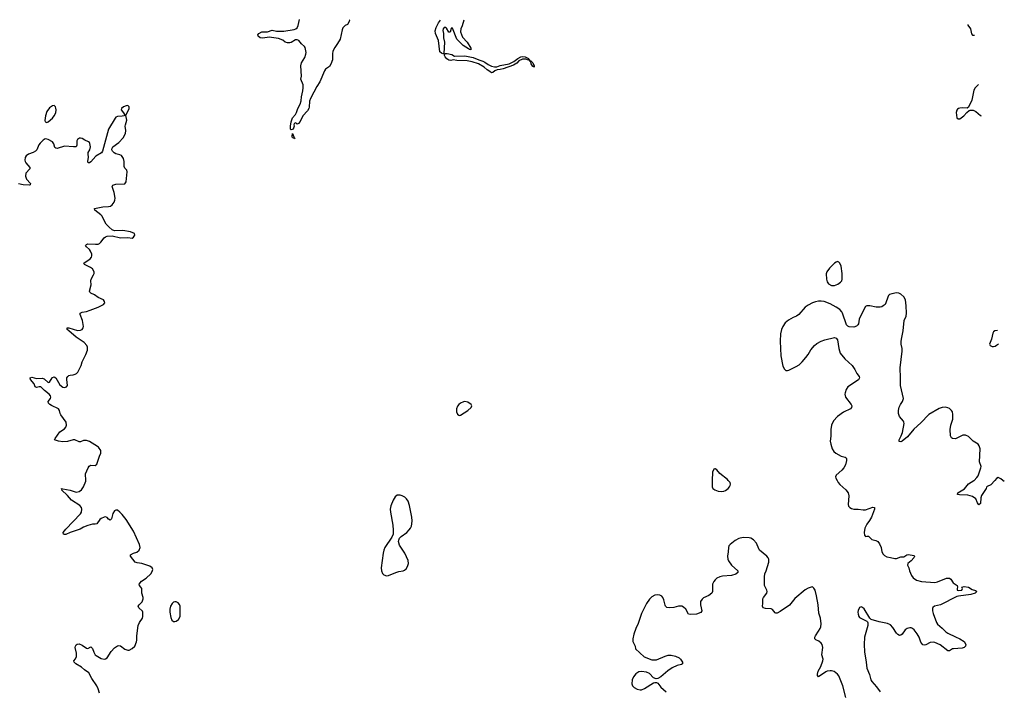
# Model space of a CAD drawing. Header units: inches. Extents: x 1954800 to 2060275, y 904969 to 1016298.
# Tile 77 of 77: x 2046903 to 2060275, y 1007149 to 1016256. Entities that reach past the tile are written whole.
import ezdxf

# ---------------------------------------------------------------- set-up
doc = ezdxf.new("R2010")
doc.units = ezdxf.units.IN
doc.header["$MEASUREMENT"] = 0
for name, color, linetype in [('C0040', 7, 'Continuous'), ('C0041', 7, 'Continuous'), ('C0050', 7, 'Continuous'), ('C0051', 7, 'Continuous'), ('C0060', 7, 'Continuous'), ('C0061', 7, 'Continuous')]:
    doc.layers.add(name, color=color, linetype=linetype)

msp = doc.modelspace()

# ---------------------------------------------------------------- linework, layer by layer
at = {"layer": 'C0040', "color": 6, "elevation": 500}
msp.add_lwpolyline([(2047988, 1007110), (2047969, 1007170), (2047951, 1007210), (2047885, 1007310), (2047844, 1007384), (2047785, 1007425), (2047744, 1007464), (2047666, 1007510), (2047641, 1007530), (2047639, 1007550), (2047663, 1007577), (2047675, 1007610), (2047674, 1007654), (2047658, 1007730), (2047660, 1007750), (2047670, 1007767), (2047684, 1007776), (2047710, 1007780), (2047750, 1007762), (2047810, 1007720), (2047830, 1007717), (2047870, 1007738), (2047890, 1007715), (2047909, 1007669), (2047930, 1007630), (2047940, 1007620), (2048010, 1007580), (2048050, 1007573), (2048070, 1007576), (2048090, 1007590), (2048144, 1007676), (2048190, 1007725), (2048230, 1007754), (2048250, 1007758), (2048272, 1007752), (2048330, 1007706), (2048370, 1007694), (2048390, 1007695), (2048430, 1007715), (2048465, 1007750), (2048491, 1007809), (2048496, 1007830), (2048495, 1007890), (2048513, 1008030), (2048528, 1008070), (2048570, 1008130), (2048576, 1008150), (2048576, 1008210), (2048570, 1008225), (2048521, 1008270), (2048513, 1008290), (2048525, 1008310), (2048568, 1008350), (2048580, 1008390), (2048579, 1008410), (2048562, 1008470), (2048560, 1008530), (2048550, 1008550), (2048528, 1008570), (2048524, 1008590), (2048557, 1008630), (2048619, 1008670), (2048684, 1008730), (2048704, 1008764), (2048709, 1008790), (2048701, 1008810), (2048670, 1008834), (2048564, 1008870), (2048500, 1008880), (2048472, 1008890), (2048408, 1008970), (2048409, 1008990), (2048449, 1009010), (2048496, 1009024), (2048526, 1009050), (2048538, 1009090), (2048532, 1009130), (2048448, 1009310), (2048348, 1009468), (2048296, 1009536), (2048262, 1009570), (2048230, 1009593), (2048210, 1009597), (2048190, 1009587), (2048170, 1009549), (2048150, 1009479), (2048130, 1009458), (2048110, 1009473), (2048090, 1009497), (2048070, 1009506), (2048050, 1009501), (2048010, 1009484), (2047990, 1009470), (2047949, 1009411), (2047930, 1009406), (2047890, 1009405), (2047830, 1009389), (2047770, 1009366), (2047724, 1009336), (2047588, 1009292), (2047530, 1009265), (2047510, 1009264), (2047498, 1009270), (2047493, 1009290), (2047530, 1009339), (2047730, 1009546), (2047743, 1009570), (2047748, 1009610), (2047742, 1009630), (2047719, 1009659), (2047608, 1009730), (2047554, 1009794), (2047473, 1009870), (2047476, 1009876), (2047470, 1009890), (2047483, 1009883), (2047490, 1009885), (2047590, 1009865), (2047670, 1009841), (2047710, 1009847), (2047742, 1009870), (2047770, 1009910), (2047802, 1009990), (2047802, 1010000)], dxfattribs=at)
msp.add_lwpolyline([(2049010, 1008351), (2048990, 1008346), (2048973, 1008330), (2048950, 1008290), (2048943, 1008250), (2048942, 1008210), (2048956, 1008136), (2048970, 1008103), (2048990, 1008083), (2049010, 1008082), (2049030, 1008088), (2049058, 1008110), (2049081, 1008150), (2049082, 1008290), (2049074, 1008314), (2049056, 1008336), (2049030, 1008350)], close=True, dxfattribs=at)
at = {"layer": 'C0041', "color": 6, "elevation": 500}
msp.add_lwpolyline([(2047802, 1010000), (2047799, 1010090), (2047832, 1010168), (2047847, 1010193), (2047859, 1010201), (2047870, 1010205), (2047930, 1010201), (2047950, 1010218), (2047988, 1010330), (2048007, 1010370), (2048007, 1010407), (2047974, 1010450), (2047960, 1010460), (2047850, 1010526), (2047810, 1010541), (2047770, 1010540), (2047730, 1010525), (2047710, 1010524), (2047653, 1010550), (2047630, 1010552), (2047553, 1010527), (2047490, 1010525), (2047431, 1010531), (2047378, 1010550), (2047383, 1010570), (2047450, 1010659), (2047510, 1010701), (2047530, 1010724), (2047539, 1010750), (2047536, 1010790), (2047463, 1010890), (2047453, 1010910), (2047445, 1010950), (2047432, 1010970), (2047335, 1011015), (2047313, 1011030), (2047295, 1011050), (2047292, 1011070), (2047320, 1011110), (2047327, 1011130), (2047321, 1011150), (2047305, 1011170), (2047240, 1011220), (2047190, 1011269), (2047169, 1011271), (2047130, 1011263), (2047112, 1011272), (2047098, 1011310), (2047052, 1011370), (2047047, 1011390), (2047070, 1011399), (2047130, 1011383), (2047210, 1011389), (2047237, 1011377), (2047290, 1011328), (2047310, 1011332), (2047342, 1011390), (2047350, 1011398), (2047370, 1011405), (2047393, 1011393), (2047450, 1011298), (2047490, 1011264), (2047510, 1011260), (2047537, 1011270), (2047551, 1011290), (2047544, 1011370), (2047545, 1011390), (2047555, 1011410), (2047570, 1011423), (2047590, 1011430), (2047630, 1011433), (2047658, 1011442), (2047674, 1011450), (2047692, 1011468), (2047739, 1011561), (2047753, 1011610), (2047800, 1011710), (2047824, 1011770), (2047825, 1011810), (2047817, 1011830), (2047780, 1011870), (2047670, 1011943), (2047569, 1012030), (2047548, 1012050), (2047549, 1012070), (2047570, 1012071), (2047690, 1012037), (2047730, 1012041), (2047750, 1012050), (2047766, 1012070), (2047771, 1012091), (2047757, 1012170), (2047726, 1012250), (2047725, 1012270), (2047750, 1012285), (2047810, 1012295), (2047861, 1012310), (2047969, 1012350), (2048042, 1012390), (2048059, 1012410), (2048057, 1012430), (2048039, 1012450), (2047970, 1012483), (2047918, 1012518), (2047870, 1012540), (2047855, 1012555), (2047850, 1012570), (2047875, 1012655), (2047871, 1012710), (2047874, 1012730), (2047907, 1012790), (2047913, 1012810), (2047913, 1012830), (2047891, 1012871), (2047865, 1012890), (2047782, 1012930), (2047772, 1012950), (2047859, 1013010), (2047877, 1013030), (2047884, 1013050), (2047884, 1013070), (2047866, 1013110), (2047850, 1013133), (2047809, 1013170), (2047795, 1013190), (2047810, 1013205), (2047830, 1013213), (2047934, 1013206), (2047970, 1013209), (2047985, 1013215), (2048007, 1013233), (2048050, 1013295), (2048070, 1013309), (2048090, 1013316), (2048159, 1013319), (2048270, 1013292), (2048370, 1013299), (2048430, 1013291), (2048450, 1013301), (2048469, 1013330), (2048464, 1013350), (2048410, 1013376), (2048305, 1013395), (2048190, 1013387), (2048160, 1013400), (2048117, 1013437), (2048079, 1013479), (2048019, 1013590), (2048006, 1013606), (2047923, 1013670), (2047921, 1013690), (2048030, 1013715), (2048110, 1013717), (2048135, 1013725), (2048159, 1013741), (2048184, 1013776), (2048195, 1013805), (2048199, 1013830), (2048188, 1013910), (2048159, 1013990), (2048167, 1014010), (2048210, 1014020), (2048330, 1014028), (2048347, 1014053), (2048363, 1014190), (2048356, 1014210), (2048330, 1014238), (2048320, 1014260), (2048322, 1014330), (2048314, 1014370), (2048286, 1014410), (2048262, 1014422), (2048210, 1014435), (2048187, 1014447), (2048164, 1014470), (2048156, 1014490), (2048158, 1014510), (2048170, 1014530), (2048248, 1014590), (2048310, 1014650), (2048339, 1014710), (2048345, 1014750), (2048337, 1014810), (2048339, 1014830), (2048356, 1014890), (2048350, 1014938), (2048346, 1014946), (2048338, 1014950), (2048390, 1015046), (2048390, 1015074), (2048370, 1015089), (2048350, 1015087), (2048311, 1015070), (2048287, 1015050), (2048281, 1015030), (2048315, 1014990), (2048326, 1014970), (2048322, 1014950), (2048296, 1014944), (2048230, 1014942), (2048210, 1014932), (2048200, 1014920), (2048110, 1014768), (2048028, 1014470), (2048012, 1014448), (2047936, 1014404), (2047870, 1014327), (2047850, 1014311), (2047834, 1014314), (2047830, 1014329), (2047836, 1014390), (2047832, 1014430), (2047834, 1014450), (2047856, 1014490), (2047863, 1014530), (2047856, 1014576), (2047850, 1014590), (2047838, 1014598), (2047790, 1014618), (2047750, 1014643), (2047730, 1014647), (2047715, 1014645), (2047690, 1014630), (2047680, 1014610), (2047679, 1014550), (2047669, 1014531), (2047632, 1014528), (2047510, 1014540), (2047410, 1014506), (2047392, 1014512), (2047382, 1014522), (2047368, 1014568), (2047350, 1014595), (2047290, 1014628), (2047270, 1014635), (2047250, 1014636), (2047220, 1014620), (2047180, 1014580), (2047164, 1014556), (2047134, 1014490), (2047117, 1014470), (2047087, 1014453), (2047024, 1014430), (2046992, 1014408), (2046977, 1014383), (2046973, 1014350), (2046977, 1014330), (2046988, 1014310), (2047042, 1014250), (2047039, 1014230), (2046988, 1014172), (2046980, 1014130), (2046996, 1014090), (2047050, 1014030), (2047047, 1014013), (2047031, 1014009), (2046950, 1014014), (2046888, 1014028)], dxfattribs=at)
msp.add_lwpolyline([(2047370, 1015090), (2047350, 1015086), (2047310, 1015057), (2047270, 1015009), (2047252, 1014950), (2047246, 1014886), (2047250, 1014870), (2047262, 1014862), (2047270, 1014860), (2047290, 1014869), (2047350, 1014920), (2047372, 1014950), (2047392, 1014990), (2047398, 1015030), (2047395, 1015055), (2047390, 1015073)], close=True, dxfattribs=at)
at = {"layer": 'C0050', "color": 6, "elevation": 500}
for points in [[(2056308, 1010000), (2056307, 1009910), (2056318, 1009890), (2056344, 1009870), (2056390, 1009854), (2056430, 1009849), (2056467, 1009853), (2056490, 1009861), (2056527, 1009890), (2056542, 1009910), (2056550, 1009930), (2056555, 1009950), (2056550, 1009970), (2056525, 1010000)], [(2058003, 1010000), (2058020, 1009970), (2058042, 1009942), (2058125, 1009870), (2058156, 1009830), (2058162, 1009790), (2058153, 1009670), (2058160, 1009650), (2058179, 1009630), (2058199, 1009619), (2058230, 1009610), (2058290, 1009608), (2058358, 1009598), (2058390, 1009601), (2058490, 1009635), (2058511, 1009631), (2058513, 1009610), (2058470, 1009499), (2058446, 1009454), (2058410, 1009405), (2058382, 1009350), (2058370, 1009290), (2058375, 1009255), (2058390, 1009238), (2058410, 1009243), (2058430, 1009241), (2058477, 1009197), (2058530, 1009184), (2058556, 1009170), (2058580, 1009140), (2058604, 1009090), (2058612, 1009030), (2058630, 1008999), (2058650, 1008979), (2058681, 1008961), (2058730, 1008954), (2058790, 1008938), (2058810, 1008939), (2058870, 1008960), (2058910, 1008963), (2058950, 1008987), (2058970, 1008993), (2059050, 1008981), (2059057, 1008970), (2059048, 1008950), (2059012, 1008908), (2058963, 1008870), (2058959, 1008850), (2058979, 1008810), (2058988, 1008770), (2059014, 1008710), (2059038, 1008678), (2059084, 1008644), (2059150, 1008625), (2059330, 1008612), (2059370, 1008621), (2059490, 1008670), (2059530, 1008674), (2059550, 1008659), (2059579, 1008610), (2059633, 1008570), (2059641, 1008550), (2059635, 1008530), (2059636, 1008510), (2059650, 1008506), (2059698, 1008510), (2059706, 1008530), (2059698, 1008550), (2059730, 1008557), (2059791, 1008550), (2059840, 1008520), (2059885, 1008505), (2059897, 1008497), (2059902, 1008490), (2059878, 1008470), (2059819, 1008450), (2059651, 1008429), (2059630, 1008422), (2059410, 1008308), (2059325, 1008290), (2059306, 1008274), (2059302, 1008258), (2059302, 1008230), (2059310, 1008190), (2059355, 1008070), (2059370, 1008045), (2059433, 1007993), (2059482, 1007942), (2059506, 1007926), (2059610, 1007873), (2059671, 1007850), (2059730, 1007813), (2059751, 1007770), (2059750, 1007748), (2059732, 1007730), (2059701, 1007719), (2059586, 1007714), (2059570, 1007710), (2059530, 1007687), (2059510, 1007687), (2059405, 1007765), (2059330, 1007800), (2059310, 1007804), (2059270, 1007800), (2059210, 1007765), (2059190, 1007762), (2059170, 1007768), (2059143, 1007803), (2059117, 1007870), (2059090, 1007916), (2059050, 1007971), (2059030, 1007988), (2059010, 1007997), (2058990, 1007999), (2058955, 1007990), (2058930, 1007968), (2058887, 1007913), (2058870, 1007898), (2058850, 1007894), (2058830, 1007905), (2058810, 1007924), (2058762, 1008002), (2058730, 1008038), (2058690, 1008055), (2058577, 1008077), (2058469, 1008109), (2058449, 1008129), (2058370, 1008256), (2058350, 1008273), (2058330, 1008282), (2058308, 1008272), (2058290, 1008233), (2058288, 1008212), (2058290, 1008182), (2058300, 1008150), (2058310, 1008139), (2058407, 1008087), (2058417, 1008077), (2058423, 1008063), (2058420, 1008030), (2058378, 1007870), (2058373, 1007770), (2058377, 1007670), (2058400, 1007530), (2058407, 1007450), (2058443, 1007363), (2058464, 1007290), (2058475, 1007270), (2058538, 1007198), (2058588, 1007128)], [(2060000, 1009847), (2059965, 1009795), (2059957, 1009763), (2059950, 1009684), (2059930, 1009666), (2059910, 1009697), (2059888, 1009748), (2059842, 1009782), (2059780, 1009800), (2059665, 1009805), (2059639, 1009810), (2059645, 1009830), (2059733, 1009887), (2059790, 1009953), (2059863, 1009997), (2059866, 1010000)], [(2058124, 1007050), (2058082, 1007210), (2058030, 1007344), (2058010, 1007370), (2057963, 1007403), (2057930, 1007414), (2057910, 1007415), (2057870, 1007409), (2057850, 1007401), (2057750, 1007334), (2057740, 1007350), (2057738, 1007370), (2057747, 1007410), (2057785, 1007470), (2057812, 1007550), (2057814, 1007570), (2057798, 1007630), (2057810, 1007730), (2057800, 1007770), (2057788, 1007790), (2057756, 1007816), (2057715, 1007835), (2057700, 1007850), (2057701, 1007870), (2057710, 1007890), (2057753, 1007950), (2057776, 1007990), (2057784, 1008010), (2057786, 1008050), (2057778, 1008130), (2057757, 1008197), (2057746, 1008310), (2057725, 1008430), (2057707, 1008510), (2057690, 1008538), (2057670, 1008552), (2057650, 1008550), (2057610, 1008537), (2057570, 1008515), (2057430, 1008394), (2057356, 1008304), (2057230, 1008218), (2057190, 1008197), (2057170, 1008195), (2057161, 1008201), (2057125, 1008245), (2057110, 1008256), (2057030, 1008261), (2057000, 1008270), (2056990, 1008290), (2056996, 1008330), (2056997, 1008390), (2057006, 1008410), (2057049, 1008470), (2057055, 1008490), (2057052, 1008510), (2057017, 1008570), (2057017, 1008690), (2057025, 1008730), (2057042, 1008770), (2057078, 1008890), (2057076, 1008930), (2057067, 1008950), (2057050, 1008970), (2056950, 1009054), (2056940, 1009070), (2056910, 1009149), (2056870, 1009193), (2056834, 1009214), (2056810, 1009221), (2056730, 1009225), (2056670, 1009211), (2056618, 1009182), (2056550, 1009130), (2056536, 1009110), (2056530, 1009090), (2056527, 1009030), (2056518, 1008970), (2056520, 1008930), (2056528, 1008908), (2056572, 1008850), (2056654, 1008770), (2056655, 1008750), (2056630, 1008728), (2056572, 1008708), (2056450, 1008701), (2056410, 1008691), (2056369, 1008671), (2056348, 1008650), (2056332, 1008628), (2056314, 1008590), (2056310, 1008490), (2056301, 1008470), (2056262, 1008438), (2056190, 1008405), (2056170, 1008387), (2056150, 1008353), (2056147, 1008310), (2056169, 1008230), (2056155, 1008205), (2056096, 1008184), (2056010, 1008178), (2055985, 1008185), (2055950, 1008250), (2055919, 1008279), (2055895, 1008290), (2055850, 1008291), (2055786, 1008274), (2055730, 1008267), (2055692, 1008272), (2055675, 1008290), (2055667, 1008307), (2055650, 1008378), (2055638, 1008410), (2055626, 1008426), (2055599, 1008439), (2055570, 1008444), (2055530, 1008440), (2055490, 1008417), (2055455, 1008385), (2055417, 1008330), (2055349, 1008190), (2055304, 1008056), (2055272, 1007988), (2055245, 1007910), (2055231, 1007850), (2055231, 1007811), (2055260, 1007750), (2055267, 1007710), (2055383, 1007603), (2055490, 1007561), (2055550, 1007563), (2055670, 1007613), (2055710, 1007624), (2055750, 1007626), (2055810, 1007612), (2055859, 1007590), (2055879, 1007570), (2055905, 1007530), (2055904, 1007510), (2055890, 1007500), (2055830, 1007485), (2055764, 1007456), (2055705, 1007415), (2055610, 1007330), (2055569, 1007309), (2055546, 1007306), (2055510, 1007318), (2055455, 1007375), (2055416, 1007396), (2055350, 1007404), (2055310, 1007399), (2055270, 1007371), (2055240, 1007330), (2055222, 1007290), (2055217, 1007237), (2055227, 1007210), (2055250, 1007185), (2055290, 1007165), (2055330, 1007155), (2055350, 1007157), (2055387, 1007173), (2055510, 1007249), (2055530, 1007256), (2055550, 1007257), (2055570, 1007244), (2055612, 1007190), (2055682, 1007130)]]:
    msp.add_lwpolyline(points, dxfattribs=at)
msp.add_lwpolyline([(2052050, 1009801), (2052030, 1009797), (2052002, 1009778), (2051973, 1009730), (2051944, 1009656), (2051936, 1009610), (2051937, 1009570), (2051969, 1009390), (2051975, 1009325), (2051973, 1009270), (2051957, 1009230), (2051863, 1009090), (2051848, 1009050), (2051841, 1009010), (2051814, 1008810), (2051818, 1008770), (2051830, 1008734), (2051850, 1008715), (2051885, 1008705), (2051910, 1008707), (2052010, 1008748), (2052050, 1008761), (2052110, 1008772), (2052130, 1008782), (2052150, 1008799), (2052172, 1008830), (2052183, 1008870), (2052178, 1008910), (2052134, 1009010), (2052060, 1009120), (2052047, 1009170), (2052050, 1009190), (2052063, 1009217), (2052083, 1009237), (2052160, 1009290), (2052194, 1009326), (2052209, 1009350), (2052222, 1009378), (2052229, 1009411), (2052233, 1009450), (2052230, 1009502), (2052199, 1009659), (2052178, 1009718), (2052156, 1009750), (2052132, 1009772), (2052098, 1009790), (2052070, 1009798)], close=True, dxfattribs=at)
at = {"layer": 'C0051', "color": 6}
for points, elevation in [([(2051378, 1016253), (2051381, 1016250), (2051378, 1016230), (2051356, 1016190), (2051323, 1016177), (2051293, 1016147), (2051282, 1016118), (2051255, 1015990), (2051220, 1015930), (2051182, 1015878), (2051156, 1015830), (2051150, 1015790), (2051150, 1015710), (2051130, 1015650), (2051110, 1015619), (2051058, 1015582), (2051041, 1015559), (2050977, 1015410), (2050937, 1015350), (2050900, 1015270), (2050853, 1015187), (2050841, 1015150), (2050833, 1015067), (2050828, 1015050), (2050810, 1015020), (2050750, 1014950), (2050710, 1014875), (2050690, 1014848), (2050670, 1014838), (2050654, 1014854), (2050632, 1014848), (2050628, 1014830), (2050631, 1014810), (2050616, 1014770), (2050590, 1014761), (2050583, 1014770), (2050579, 1014810), (2050591, 1014870), (2050610, 1014921), (2050648, 1014970), (2050663, 1014997), (2050682, 1015050), (2050712, 1015110), (2050725, 1015155), (2050730, 1015210), (2050750, 1015290), (2050754, 1015330), (2050752, 1015370), (2050720, 1015450), (2050730, 1015490), (2050721, 1015630), (2050730, 1015671), (2050776, 1015744), (2050791, 1015789), (2050793, 1015810), (2050778, 1015878), (2050772, 1015892), (2050730, 1015929), (2050693, 1015973), (2050670, 1015984), (2050650, 1015983), (2050590, 1015948), (2050570, 1015942), (2050542, 1015942), (2050510, 1015949), (2050478, 1015978), (2050419, 1015999), (2050290, 1016017), (2050205, 1016005), (2050170, 1016008), (2050141, 1016030), (2050135, 1016050), (2050152, 1016070), (2050190, 1016089), (2050269, 1016091), (2050330, 1016115), (2050390, 1016100), (2050490, 1016098), (2050630, 1016121), (2050652, 1016130), (2050673, 1016147), (2050685, 1016175), (2050704, 1016256)], 400), ([(2052933, 1016249), (2052912, 1016170), (2052893, 1016130), (2052891, 1016090), (2052916, 1016016), (2052978, 1015950), (2053031, 1015870), (2053030, 1015848), (2053010, 1015849), (2053000, 1015860), (2052927, 1015907), (2052838, 1015990), (2052782, 1016142), (2052770, 1016146), (2052764, 1016136), (2052750, 1016086), (2052730, 1016088), (2052700, 1016140), (2052690, 1016148), (2052670, 1016148), (2052652, 1016130), (2052648, 1016110), (2052659, 1016070), (2052661, 1016010), (2052674, 1015950), (2052662, 1015798), (2052650, 1015794), (2052630, 1015799), (2052610, 1015821), (2052591, 1015971), (2052549, 1016070), (2052544, 1016104), (2052557, 1016150), (2052590, 1016214), (2052616, 1016250)], 400), ([(2059778, 1016191), (2059779, 1016179), (2059817, 1016130), (2059830, 1016062), (2059844, 1016044), (2059869, 1016044)], 500), ([(2059925, 1015377), (2059925, 1015375), (2059879, 1015330), (2059861, 1015299), (2059835, 1015165), (2059791, 1015069), (2059770, 1015055), (2059710, 1015060), (2059670, 1015055), (2059651, 1015049), (2059640, 1015040), (2059630, 1015028), (2059623, 1014997), (2059630, 1014922), (2059650, 1014908), (2059670, 1014911), (2059690, 1014921), (2059725, 1014950), (2059764, 1014996), (2059797, 1015023), (2059813, 1015027), (2059850, 1015027), (2059890, 1015011), (2059950, 1014956), (2059961, 1014950)], 500), ([(2059866, 1010000), (2059902, 1010038), (2059918, 1010062), (2059957, 1010170), (2059959, 1010190), (2059940, 1010250), (2059946, 1010426), (2059934, 1010470), (2059921, 1010490), (2059854, 1010534), (2059790, 1010594), (2059750, 1010612), (2059710, 1010615), (2059610, 1010566), (2059570, 1010568), (2059558, 1010578), (2059546, 1010606), (2059541, 1010690), (2059551, 1010750), (2059575, 1010830), (2059575, 1010895), (2059570, 1010930), (2059558, 1010950), (2059530, 1010978), (2059510, 1010987), (2059470, 1010993), (2059430, 1010990), (2059390, 1010978), (2059250, 1010896), (2059141, 1010779), (2059046, 1010694), (2058962, 1010590), (2058890, 1010534), (2058870, 1010524), (2058849, 1010529), (2058846, 1010550), (2058876, 1010604), (2058894, 1010650), (2058913, 1010770), (2058912, 1010790), (2058904, 1010804), (2058850, 1010867), (2058836, 1010910), (2058836, 1010950), (2058846, 1010994), (2058863, 1011030), (2058892, 1011070), (2058905, 1011110), (2058863, 1011290), (2058865, 1011390), (2058859, 1011530), (2058887, 1011753), (2058886, 1011790), (2058876, 1011850), (2058876, 1011890), (2058882, 1011942), (2058903, 1012030), (2058914, 1012170), (2058940, 1012230), (2058948, 1012270), (2058941, 1012370), (2058931, 1012451), (2058910, 1012492), (2058870, 1012528), (2058841, 1012541), (2058810, 1012546), (2058746, 1012534), (2058718, 1012522), (2058704, 1012510), (2058692, 1012488), (2058666, 1012410), (2058655, 1012390), (2058632, 1012368), (2058610, 1012357), (2058590, 1012352), (2058534, 1012354), (2058450, 1012372), (2058410, 1012369), (2058390, 1012359), (2058370, 1012329), (2058305, 1012190), (2058295, 1012125), (2058288, 1012112), (2058266, 1012094), (2058230, 1012081), (2058170, 1012086), (2058150, 1012096), (2058132, 1012112), (2058078, 1012270), (2058068, 1012290), (2058040, 1012320), (2057993, 1012353), (2057910, 1012398), (2057830, 1012429), (2057790, 1012434), (2057750, 1012432), (2057710, 1012424), (2057669, 1012411), (2057610, 1012381), (2057570, 1012350), (2057486, 1012250), (2057454, 1012230), (2057408, 1012212), (2057343, 1012177), (2057301, 1012139), (2057266, 1012090), (2057250, 1012050), (2057237, 1011990), (2057229, 1011890), (2057240, 1011690), (2057269, 1011550), (2057289, 1011509), (2057300, 1011500), (2057310, 1011494), (2057330, 1011492), (2057350, 1011498), (2057450, 1011545), (2057490, 1011570), (2057531, 1011609), (2057580, 1011670), (2057611, 1011709), (2057647, 1011773), (2057698, 1011830), (2057730, 1011857), (2057790, 1011892), (2057839, 1011910), (2057970, 1011939), (2057992, 1011932), (2058010, 1011910), (2058026, 1011790), (2058048, 1011728), (2058108, 1011650), (2058210, 1011561), (2058246, 1011506), (2058270, 1011450), (2058302, 1011410), (2058308, 1011390), (2058294, 1011366), (2058150, 1011269), (2058127, 1011233), (2058112, 1011190), (2058109, 1011170), (2058120, 1011130), (2058193, 1011030), (2058203, 1011010), (2058202, 1010990), (2058186, 1010970), (2058090, 1010924), (2058011, 1010869), (2057957, 1010810), (2057929, 1010750), (2057919, 1010690), (2057919, 1010601), (2057911, 1010530), (2057919, 1010490), (2057939, 1010430), (2057962, 1010390), (2057988, 1010368), (2058060, 1010330), (2058115, 1010315), (2058127, 1010307), (2058132, 1010290), (2058132, 1010270), (2058117, 1010210), (2058097, 1010170), (2058070, 1010140), (2057990, 1010072), (2057983, 1010050), (2057986, 1010030), (2058003, 1010000)], 500), ([(2056525, 1010000), (2056516, 1010010), (2056413, 1010093), (2056370, 1010141), (2056350, 1010156), (2056345, 1010155), (2056330, 1010150), (2056310, 1010110), (2056308, 1010000)], 500)]:
    msp.add_lwpolyline(points, dxfattribs=dict(at, elevation=elevation))
for points, elevation in [([(2052810, 1015762), (2052950, 1015766), (2053063, 1015743), (2053139, 1015710), (2053193, 1015693), (2053220, 1015680), (2053267, 1015647), (2053310, 1015626), (2053350, 1015615), (2053383, 1015617), (2053430, 1015633), (2053550, 1015655), (2053613, 1015687), (2053669, 1015730), (2053707, 1015750), (2053730, 1015754), (2053770, 1015752), (2053813, 1015730), (2053815, 1015715), (2053832, 1015708), (2053832, 1015692), (2053843, 1015697), (2053855, 1015690), (2053872, 1015670), (2053890, 1015630), (2053890, 1015610), (2053886, 1015614), (2053886, 1015626), (2053879, 1015621), (2053870, 1015622), (2053850, 1015654), (2053843, 1015683), (2053829, 1015691), (2053829, 1015709), (2053814, 1015706), (2053779, 1015719), (2053730, 1015720), (2053684, 1015696), (2053653, 1015667), (2053610, 1015639), (2053470, 1015590), (2053430, 1015579), (2053386, 1015574), (2053358, 1015562), (2053330, 1015540), (2053310, 1015536), (2053301, 1015541), (2053250, 1015575), (2053213, 1015613), (2053135, 1015655), (2053050, 1015684), (2052979, 1015699), (2052841, 1015701), (2052792, 1015712), (2052757, 1015703), (2052730, 1015706), (2052704, 1015724), (2052682, 1015750), (2052673, 1015770), (2052672, 1015788), (2052684, 1015796), (2052710, 1015797), (2052770, 1015781)], 400), ([(2050630, 1014638), (2050626, 1014646), (2050610, 1014650), (2050602, 1014670), (2050610, 1014712), (2050624, 1014664), (2050630, 1014662), (2050640, 1014640)], 400), ([(2058010, 1012970), (2057990, 1012964), (2057970, 1012950), (2057900, 1012880), (2057867, 1012833), (2057857, 1012803), (2057861, 1012730), (2057870, 1012697), (2057887, 1012670), (2057930, 1012646), (2057970, 1012646), (2058015, 1012665), (2058050, 1012690), (2058067, 1012710), (2058074, 1012730), (2058075, 1012810), (2058058, 1012910), (2058043, 1012950), (2058030, 1012965)], 500), ([(2052950, 1011072), (2052930, 1011067), (2052890, 1011047), (2052869, 1011031), (2052850, 1011009), (2052835, 1010970), (2052836, 1010930), (2052850, 1010901), (2052865, 1010885), (2052870, 1010881), (2052890, 1010884), (2052990, 1010950), (2053033, 1010990), (2053043, 1011010), (2053033, 1011030), (2052990, 1011064)], 500)]:
    msp.add_lwpolyline(points, close=True, dxfattribs=dict(at, elevation=elevation))
at = {"layer": 'C0060', "color": 6, "elevation": 500}
for points in [[(2060146, 1010000), (2060090, 1009940), (2060043, 1009917), (2060034, 1009906), (2060028, 1009890), (2060000, 1009847)], [(2060275, 1009983), (2060255, 1010000)]]:
    msp.add_lwpolyline(points, dxfattribs=at)
at = {"layer": 'C0061', "color": 6, "elevation": 500}
for points in [[(2060182, 1012037), (2060147, 1012030), (2060130, 1012016), (2060121, 1011999), (2060102, 1011918), (2060076, 1011850), (2060082, 1011830), (2060110, 1011819), (2060130, 1011819), (2060150, 1011823), (2060170, 1011834), (2060196, 1011853)], [(2060255, 1010000), (2060230, 1010021), (2060190, 1010037), (2060170, 1010026), (2060146, 1010000)]]:
    msp.add_lwpolyline(points, dxfattribs=at)

doc.saveas('drawing.dxf')
